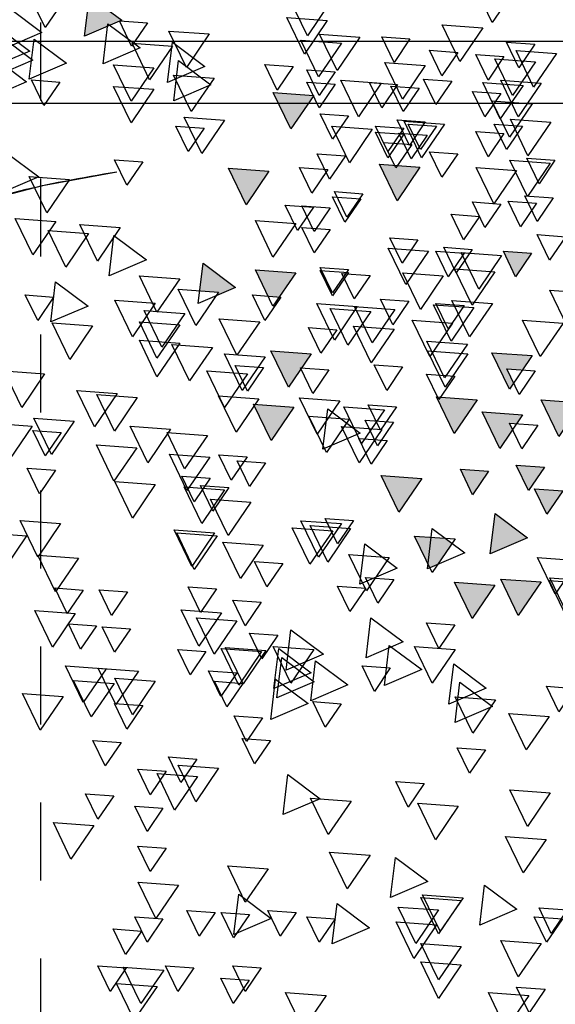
# Model space of a CAD drawing. Header units: millimetres. Extents: x 4617 to 4884, y 1258 to 1784.
# Tile 128 of 256: x 4741.305 to 4741.991, y 1390.28 to 1391.542. Entities that reach past the tile are written whole.
import ezdxf

# ---------------------------------------------------------------- set-up
doc = ezdxf.new("R2010")
doc.units = ezdxf.units.MM
doc.header["$LTSCALE"] = 0.4
doc.linetypes.add('DOT', pattern=[6.35, 0, -6.35])
for name, color, linetype in [('00 AC - ABERTURAS ALUMINIO - HATCH', 254, 'Continuous'), ('A HERRERÍA', 4, 'Continuous'), ('A VEGETACIÓN', 253, 'Continuous'), ('LÁMINA', 1, 'Continuous'), ('TXT', 3, 'Continuous')]:
    doc.layers.add(name, color=color, linetype=linetype)

# ---------------------------------------------------------------- blocks, each defined once
blk = doc.blocks.new('ARB')
at = {"layer": 'LÁMINA'}
h = blk.add_hatch(color=254, dxfattribs=at)
h.paths.add_polyline_path([(3288.9164, 1398.6733), (3288.9133, 1398.6668), (3288.9457, 1398.619), (3288.974, 1398.6775)])
h.paths.add_polyline_path([(3288.9251, 1398.5926), (3288.9506, 1398.555), (3288.9704, 1398.596)])
h.paths.add_polyline_path([(3289.0814, 1398.658), (3289.1179, 1398.6043), (3289.1462, 1398.6627)])
h.paths.add_polyline_path([(3289.0175, 1398.5743), (3289.054, 1398.5206), (3289.0822, 1398.579)])
h.paths.add_polyline_path([(3288.9695, 1398.2943), (3289.006, 1398.2406), (3289.0261, 1398.2821), (3289.0252, 1398.2825), (3289.0268, 1398.2837), (3289.0343, 1398.299)])
h.paths.add_polyline_path([(3288.9247, 1398.2135), (3288.9612, 1398.1598), (3288.9895, 1398.2183)])
h.paths.add_polyline_path([(3288.9178, 1397.9953), (3288.9174, 1397.9944), (3288.9533, 1397.9415), (3288.9816, 1398)])
h.paths.add_polyline_path([(3288.9887, 1397.8739), (3289.0252, 1397.8202), (3289.0534, 1397.8787)])
h.paths.add_polyline_path([(3289.0421, 1397.6874), (3289.0737, 1397.6738), (3289.0693, 1397.6802), (3289.0993, 1397.6824), (3289.0941, 1397.7263)])
h.paths.add_polyline_path([(3288.9456, 1397.7112), (3288.972, 1397.6724), (3288.9899, 1397.6737), (3289.0103, 1397.7159)])
h.paths.add_polyline_path([(3288.9485, 1397.4959), (3288.985, 1397.4422), (3289.0121, 1397.4983), (3289.0107, 1397.5004)])
h.paths.add_polyline_path([(3288.921, 1397.5813), (3288.9365, 1397.5586), (3288.9379, 1397.5587), (3288.9373, 1397.5574), (3288.9575, 1397.5276), (3288.9858, 1397.5861)])
h.paths.add_polyline_path([(3289.2242, 1398.1156), (3289.2261, 1398.1148), (3289.2282, 1398.1149), (3289.2278, 1398.114), (3289.243, 1398.1075), (3289.2466, 1398.1102), (3289.2472, 1398.1057), (3289.2838, 1398.09), (3289.2761, 1398.1545)])
h.paths.add_polyline_path([(3289.1946, 1398.3774), (3289.2311, 1398.3237), (3289.2594, 1398.3822)])
h.paths.add_polyline_path([(3289.1257, 1398.2583), (3289.1854, 1398.2328), (3289.1777, 1398.2972)])
h.paths.add_polyline_path([(3289.033, 1398.4793), (3289.0628, 1398.4354), (3289.0644, 1398.4355), (3289.0637, 1398.4341), (3289.0695, 1398.4256), (3289.0977, 1398.4841)])
h.paths.add_polyline_path([(3288.6447, 1399.0621), (3288.6809, 1399.0089), (3288.6815, 1399.0089), (3288.7095, 1399.0669)])
h.paths.add_polyline_path([(3288.3059, 1398.802), (3288.3424, 1398.7483), (3288.3707, 1398.8068)])
h.paths.add_polyline_path([(3288.2314, 1398.7077), (3288.2679, 1398.654), (3288.2962, 1398.7125)])
h.paths.add_polyline_path([(3288.2609, 1398.7668), (3288.2974, 1398.7131), (3288.3257, 1398.7715)])
h.paths.add_polyline_path([(3288.2602, 1398.847), (3288.2967, 1398.7933), (3288.3249, 1398.8517)])
h.paths.add_polyline_path([(3288.2496, 1398.9396), (3288.2503, 1398.9384), (3288.2568, 1398.9389), (3288.254, 1398.9331), (3288.286, 1398.8859), (3288.3143, 1398.9444)])
h.paths.add_polyline_path([(3288.1337, 1398.4073), (3288.1934, 1398.3817), (3288.1857, 1398.4462)])
h.paths.add_polyline_path([(3288.1708, 1398.2997), (3288.2073, 1398.246), (3288.2356, 1398.3045)])
h.paths.add_polyline_path([(3288.1988, 1398.0378), (3288.2243, 1398.0002), (3288.2441, 1398.0411)])
h.paths.add_polyline_path([(3288.1928, 1397.8806), (3288.2524, 1397.8551), (3288.2448, 1397.9195)])
h.paths.add_polyline_path([(3288.2855, 1397.9228), (3288.322, 1397.8691), (3288.3502, 1397.9276)])
h.paths.add_polyline_path([(3288.1787, 1397.5208), (3288.2096, 1397.4754), (3288.2196, 1397.4762), (3288.2435, 1397.5256)])
h.paths.add_polyline_path([(3288.2196, 1397.4762), (3288.2152, 1397.4671), (3288.2096, 1397.4754), (3288.2026, 1397.4749), (3288.2391, 1397.4212), (3288.2673, 1397.4797)])
h.paths.add_polyline_path([(3288.2082, 1397.5799), (3288.2447, 1397.5262), (3288.273, 1397.5847)])
h.paths.add_polyline_path([(3288.3017, 1397.4027), (3288.3382, 1397.349), (3288.3659, 1397.4062), (3288.3651, 1397.4074)])
h.paths.add_polyline_path([(3287.974, 1396.8871), (3288.0105, 1396.8334), (3288.0387, 1396.8918)])
h = blk.add_hatch(color=254, dxfattribs=at)
h.paths.add_polyline_path([(3288.4123, 1397.5612), (3288.412, 1397.5607), (3288.4117, 1397.5611), (3288.4005, 1397.5603), (3288.4261, 1397.5227), (3288.4458, 1397.5636)])
h.paths.add_polyline_path([(3288.3901, 1397.6154), (3288.3886, 1397.6125), (3288.3868, 1397.6152), (3288.3755, 1397.6144), (3288.4117, 1397.5611), (3288.4123, 1397.5612), (3288.4395, 1397.6176), (3288.4386, 1397.619)])
h.paths.add_polyline_path([(3288.435, 1397.6243), (3288.4386, 1397.619), (3288.4403, 1397.6191), (3288.4395, 1397.6176), (3288.4541, 1397.5961), (3288.4655, 1397.597), (3288.4803, 1397.6276)])
h.paths.add_polyline_path([(3288.488, 1397.5026), (3288.5245, 1397.4489), (3288.5527, 1397.5073)])
h.paths.add_polyline_path([(3288.5474, 1397.3997), (3288.5729, 1397.3622), (3288.5927, 1397.4031)])
h.paths.add_polyline_path([(3288.518, 1397.3619), (3288.5435, 1397.3243), (3288.5633, 1397.3652)])
h.paths.add_polyline_path([(3288.4288, 1397.4007), (3288.4279, 1397.3989), (3288.4633, 1397.3469), (3288.4915, 1397.4054)])
h.paths.add_polyline_path([(3288.4346, 1397.324), (3288.4711, 1397.2703), (3288.4964, 1397.3226), (3288.4926, 1397.3282)])
h.paths.add_polyline_path([(3288.4153, 1397.2521), (3288.4365, 1397.2209), (3288.4442, 1397.2214), (3288.4606, 1397.2554)])
h.paths.add_polyline_path([(3288.4365, 1397.2209), (3288.4014, 1397.2183), (3288.4168, 1397.1956), (3288.4183, 1397.1957), (3288.4176, 1397.1943), (3288.4379, 1397.1646), (3288.4661, 1397.223), (3288.4442, 1397.2214), (3288.4408, 1397.2145)])
h.paths.add_polyline_path([(3288.5744, 1397.2864), (3288.6341, 1397.2609), (3288.6264, 1397.3253)])
h.paths.add_polyline_path([(3288.5527, 1397.2157), (3288.5892, 1397.162), (3288.6174, 1397.2204)])
h.paths.add_polyline_path([(3288.6265, 1397.2107), (3288.663, 1397.157), (3288.6912, 1397.2155)])
h.paths.add_polyline_path([(3288.6367, 1397.393), (3288.6623, 1397.3554), (3288.682, 1397.3963)])
h.paths.add_polyline_path([(3288.5822, 1397.4833), (3288.5917, 1397.4693), (3288.6033, 1397.4701), (3288.5983, 1397.4597), (3288.6187, 1397.4296), (3288.6469, 1397.4881)])
h.paths.add_polyline_path([(3288.5667, 1397.5783), (3288.5823, 1397.5553), (3288.6076, 1397.5572), (3288.5965, 1397.5344), (3288.6032, 1397.5246), (3288.6314, 1397.583)])
h.paths.add_polyline_path([(3288.5678, 1397.7424), (3288.5934, 1397.7048), (3288.6131, 1397.7458)])
h.paths.add_polyline_path([(3288.6553, 1397.5075), (3288.6918, 1397.4538), (3288.72, 1397.5123), (3288.7184, 1397.5121), (3288.7164, 1397.508), (3288.7138, 1397.5118)])
h.paths.add_polyline_path([(3288.7063, 1397.2857), (3288.6953, 1397.2775), (3288.7182, 1397.2438), (3288.7306, 1397.2385), (3288.7337, 1397.2448), (3288.7286, 1397.2874)])
h.paths.add_polyline_path([(3288.7438, 1397.3814), (3288.7803, 1397.3277), (3288.8086, 1397.3861)])
h.paths.add_polyline_path([(3288.7286, 1397.2874), (3288.7337, 1397.2448), (3288.7552, 1397.2893)])
h.paths.add_polyline_path([(3288.7873, 1397.8832), (3288.7853, 1397.879), (3288.7826, 1397.8829), (3288.7468, 1397.8803), (3288.7833, 1397.8266), (3288.8116, 1397.885)])
h.paths.add_polyline_path([(3288.4486, 1397.9013), (3288.4829, 1397.8509), (3288.4889, 1397.8554), (3288.5134, 1397.906)])
h.paths.add_polyline_path([(3288.4203, 1398.0248), (3288.4204, 1398.0239), (3288.4563, 1397.9711), (3288.4846, 1398.0295)])
h.paths.add_polyline_path([(3288.4198, 1398.0247), (3288.4203, 1398.0248), (3288.417, 1398.0524), (3288.365, 1398.0135), (3288.3657, 1398.0132), (3288.3805, 1398.0143), (3288.3775, 1398.0082), (3288.4247, 1397.988), (3288.4204, 1398.0239)])
h.paths.add_polyline_path([(3287.7961, 1397.6465), (3287.8326, 1397.5928), (3287.8579, 1397.6451), (3287.8461, 1397.6502)])
h.paths.add_polyline_path([(3287.7658, 1397.5598), (3287.8023, 1397.5061), (3287.8306, 1397.5645)])
h.paths.add_polyline_path([(3287.7666, 1397.4438), (3287.8263, 1397.4182), (3287.8186, 1397.4827)])
h.paths.add_polyline_path([(3287.804, 1397.4041), (3287.8405, 1397.3504), (3287.8688, 1397.4089)])
h.paths.add_polyline_path([(3287.8362, 1397.335), (3287.8727, 1397.2813), (3287.901, 1397.3397)])
h.paths.add_polyline_path([(3287.9241, 1397.4585), (3287.9793, 1397.4349), (3287.9589, 1397.4649), (3287.9798, 1397.4665), (3287.9761, 1397.4974), (3287.9692, 1397.4923), (3287.9655, 1397.4845), (3287.9632, 1397.4878)])
h.paths.add_polyline_path([(3287.9153, 1397.2612), (3287.9189, 1397.2559), (3287.9206, 1397.2561), (3287.9199, 1397.2545), (3287.9344, 1397.2331), (3287.9458, 1397.2339), (3287.9606, 1397.2646)])
h.paths.add_polyline_path([(3287.8559, 1397.2513), (3287.8921, 1397.1981), (3287.8926, 1397.1981), (3287.9199, 1397.2545), (3287.9189, 1397.2559)])
h.paths.add_polyline_path([(3287.8926, 1397.1981), (3287.8924, 1397.1976), (3287.8921, 1397.1981), (3287.8809, 1397.1973), (3287.9064, 1397.1597), (3287.9262, 1397.2006)])
h.paths.add_polyline_path([(3287.8109, 1397.0952), (3287.8455, 1397.0443), (3287.8468, 1397.0444), (3287.8462, 1397.0432), (3287.8474, 1397.0415), (3287.8756, 1397.1)])
h.paths.add_polyline_path([(3287.0826, 1397.9517), (3287.1191, 1397.898), (3287.1474, 1397.9564)])
h.paths.add_polyline_path([(3287.1466, 1398.0797), (3287.1831, 1398.026), (3287.2113, 1398.0844)])
h.paths.add_polyline_path([(3287.1417, 1398.2569), (3287.1782, 1398.2032), (3287.2064, 1398.2616)])
h.paths.add_polyline_path([(3287.3659, 1398.1825), (3287.4024, 1398.1288), (3287.4306, 1398.1873)])
h.paths.add_polyline_path([(3287.4232, 1398.1226), (3287.4488, 1398.085), (3287.4686, 1398.1259)])
h.paths.add_polyline_path([(3287.5135, 1398.0684), (3287.5732, 1398.0428), (3287.5655, 1398.1073)])
h.paths.add_polyline_path([(3287.5226, 1398.2654), (3287.522, 1398.2642), (3287.5578, 1398.2116), (3287.586, 1398.27)])
h.paths.add_polyline_path([(3287.4792, 1398.3049), (3287.5157, 1398.2512), (3287.522, 1398.2642), (3287.5213, 1398.2653), (3287.5226, 1398.2654), (3287.5424, 1398.3064), (3287.5403, 1398.3094)])
h.paths.add_polyline_path([(3287.5058, 1398.3602), (3287.5403, 1398.3094), (3287.5438, 1398.3096), (3287.5705, 1398.365)])
h.paths.add_polyline_path([(3287.4134, 1398.3786), (3287.439, 1398.341), (3287.4587, 1398.3819)])
h.paths.add_polyline_path([(3287.3589, 1398.8067), (3287.3954, 1398.753), (3287.4237, 1398.8115)])
h.paths.add_polyline_path([(3287.4763, 1398.7343), (3287.5128, 1398.6806), (3287.5299, 1398.716), (3287.5217, 1398.728), (3287.5297, 1398.7286), (3287.5235, 1398.7378)])
h.paths.add_polyline_path([(3287.477, 1398.6689), (3287.5135, 1398.6152), (3287.5418, 1398.6736)])
h.paths.add_polyline_path([(3287.309, 1398.5916), (3287.3394, 1398.5467), (3287.3442, 1398.5471), (3287.3421, 1398.5428), (3287.3455, 1398.5379), (3287.3737, 1398.5963)])
h.paths.add_polyline_path([(3287.2753, 1397.4383), (3287.3118, 1397.3847), (3287.3268, 1397.4158), (3287.3139, 1397.4349), (3287.3368, 1397.4365), (3287.34, 1397.4431)])
h.paths.add_polyline_path([(3287.2844, 1397.0411), (3287.3209, 1396.9874), (3287.3491, 1397.0459)])
h.paths.add_polyline_path([(3287.4861, 1397.0608), (3287.5226, 1397.0071), (3287.5509, 1397.0655)])
h.paths.add_polyline_path([(3287.5599, 1397.0755), (3287.5964, 1397.0219), (3287.6247, 1397.0803)])
h.paths.add_polyline_path([(3287.5058, 1397.1297), (3287.5423, 1397.076), (3287.5636, 1397.1202), (3287.5547, 1397.1333)])
at = {"layer": 'LÁMINA', "color": 254, "elevation": -10}
for points in [[(3288.5943, 1398.1658), (3288.6308, 1398.1121), (3288.659, 1398.1705)], [(3288.8903, 1398.1446), (3288.9268, 1398.0909), (3288.955, 1398.1494)], [(3289.2761, 1398.1545), (3289.2242, 1398.1156), (3289.2838, 1398.09)], [(3289.3105, 1398.1576), (3289.347, 1398.1039), (3289.3752, 1398.1624)], [(3289.4041, 1398.1348), (3289.3521, 1398.0959), (3289.4118, 1398.0703)], [(3288.8952, 1398.1151), (3288.9317, 1398.0614), (3288.9599, 1398.1199)], [(3288.6462, 1398.1035), (3288.6827, 1398.0498), (3288.7109, 1398.1083)], [(3289.1829, 1398.1116), (3289.2085, 1398.074), (3289.2282, 1398.1149)], [(3289.2466, 1398.1102), (3289.1946, 1398.0713), (3289.2543, 1398.0457)], [(3289.4238, 1398.1053), (3289.3718, 1398.0664), (3289.4315, 1398.0408)], [(3288.7627, 1398.0857), (3288.7882, 1398.0481), (3288.808, 1398.089)], [(3288.843, 1398.0887), (3288.8795, 1398.035), (3288.9077, 1398.0935)], [(3289.0841, 1398.0937), (3289.1206, 1398.04), (3289.1489, 1398.0984)], [(3289.4188, 1398.0905), (3289.3669, 1398.0516), (3289.4265, 1398.026)], [(3288.5629, 1398.0771), (3288.5884, 1398.0395), (3288.6082, 1398.0805)], [(3288.8725, 1398.0789), (3288.909, 1398.0252), (3288.9373, 1398.0836)], [(3289.1433, 1398.0807), (3289.0913, 1398.0418), (3289.151, 1398.0162)], [(3289.1432, 1398.074), (3289.1797, 1398.0203), (3289.2079, 1398.0787)], [(3289.3647, 1398.0856), (3289.3127, 1398.0467), (3289.3724, 1398.0211)], [(3288.5281, 1398.0623), (3288.5646, 1398.0086), (3288.5928, 1398.067)], [(3288.6121, 1398.0574), (3288.6377, 1398.0199), (3288.6574, 1398.0608)], [(3288.6859, 1398.0642), (3288.7115, 1398.0266), (3288.7312, 1398.0675)], [(3289.4287, 1398.056), (3289.3767, 1398.0171), (3289.4364, 1397.9916)], [(3288.5618, 1398.0489), (3288.5983, 1397.9952), (3288.6265, 1398.0537)], [(3288.7382, 1398.0432), (3288.7747, 1397.9895), (3288.803, 1398.048)], [(3288.9497, 1398.0414), (3288.9752, 1398.0038), (3288.995, 1398.0447)], [(3289.1334, 1398.0511), (3289.0815, 1398.0122), (3289.1411, 1397.9867)], [(3289.1727, 1398.0395), (3289.2092, 1397.9858), (3289.2374, 1398.0443)], [(3288.8827, 1398.0328), (3288.9083, 1397.9952), (3288.9281, 1398.0362)], [(3289.0765, 1398.023), (3289.113, 1397.9693), (3289.1413, 1398.0278)], [(3288.5527, 1398.0149), (3288.5892, 1397.9612), (3288.6174, 1398.0197)], [(3288.5815, 1398.0114), (3288.618, 1397.9577), (3288.6462, 1398.0162)], [(3288.6958, 1398.0181), (3288.7213, 1397.9805), (3288.7411, 1398.0214)], [(3288.7479, 1398.0069), (3288.7735, 1397.9693), (3288.7933, 1398.0102)], [(3288.7824, 1398.0128), (3288.8079, 1397.9752), (3288.8277, 1398.0161)], [(3288.7824, 1398.0128), (3288.8079, 1397.9752), (3288.8277, 1398.0161)], [(3288.8086, 1398.0149), (3288.845, 1397.9612), (3288.8733, 1398.0197)], [(3288.8827, 1398.0131), (3288.9083, 1397.9756), (3288.9281, 1398.0165)], [(3289.1727, 1398.0051), (3289.2092, 1397.9514), (3289.2374, 1398.0098)], [(3289.3237, 1398.0167), (3289.3492, 1397.9792), (3289.369, 1398.0201)], [(3288.617, 1397.9984), (3288.6426, 1397.9608), (3288.6624, 1398.0017)], [(3288.9168, 1397.9952), (3288.9533, 1397.9415), (3288.9816, 1398)], [(3288.5667, 1397.9819), (3288.6032, 1397.9282), (3288.6314, 1397.9866)], [(3288.8611, 1397.9626), (3288.8867, 1397.925), (3288.9064, 1397.9659)], [(3289.0595, 1397.9558), (3289.096, 1397.9021), (3289.1243, 1397.9606)], [(3288.5372, 1397.9523), (3288.5737, 1397.8987), (3288.6019, 1397.9571)], [(3288.5826, 1397.9461), (3288.6081, 1397.9085), (3288.6279, 1397.9494)], [(3288.7075, 1397.9492), (3288.744, 1397.8955), (3288.7722, 1397.9539)], [(3288.7203, 1397.9461), (3288.7459, 1397.9085), (3288.7657, 1397.9494)], [(3288.7381, 1397.9528), (3288.7636, 1397.9152), (3288.7834, 1397.9561)], [(3288.7725, 1397.9429), (3288.7981, 1397.9053), (3288.8179, 1397.9462)], [(3288.8233, 1397.9411), (3288.8598, 1397.8874), (3288.8881, 1397.9458)], [(3289.0924, 1397.9429), (3289.1179, 1397.9053), (3289.1377, 1397.9462)], [(3288.6121, 1397.9344), (3288.6377, 1397.8968), (3288.6574, 1397.9377)], [(3288.7351, 1397.9313), (3288.7607, 1397.8937), (3288.7804, 1397.9347)], [(3288.7725, 1397.9331), (3288.7981, 1397.8955), (3288.8179, 1397.9364)], [(3288.7597, 1397.9166), (3288.7853, 1397.879), (3288.805, 1397.9199)], [(3288.6859, 1397.9018), (3288.7115, 1397.8642), (3288.7312, 1397.9051)], [(3288.866, 1397.8986), (3288.8916, 1397.861), (3288.9114, 1397.9019)], [(3289.409, 1397.9035), (3289.357, 1397.8646), (3289.4167, 1397.839)], [(3288.5304, 1397.8913), (3288.5559, 1397.8537), (3288.5757, 1397.8946)], [(3288.5379, 1397.8869), (3288.5744, 1397.8332), (3288.6027, 1397.8917)], [(3288.7468, 1397.8803), (3288.7833, 1397.8266), (3288.8116, 1397.885)], [(3289.1908, 1397.8888), (3289.2163, 1397.8512), (3289.2361, 1397.8921)], [(3288.5921, 1397.8752), (3288.6286, 1397.8215), (3288.6568, 1397.88)], [(3288.8945, 1397.8765), (3288.9201, 1397.8389), (3288.9399, 1397.8798)], [(3288.9887, 1397.8739), (3289.0252, 1397.8202), (3289.0534, 1397.8787)], [(3289.3078, 1397.8606), (3289.3443, 1397.8069), (3289.3725, 1397.8653)], [(3288.5334, 1397.831), (3288.5589, 1397.7934), (3288.5787, 1397.8344)], [(3288.8384, 1397.8378), (3288.864, 1397.8002), (3288.8838, 1397.8411)], [(3288.5599, 1397.8224), (3288.5855, 1397.7848), (3288.6053, 1397.8257)], [(3288.617, 1397.8212), (3288.6426, 1397.7836), (3288.6624, 1397.8245)], [(3288.8414, 1397.8297), (3288.867, 1397.7921), (3288.8868, 1397.833)], [(3288.8906, 1397.8149), (3288.9162, 1397.7774), (3288.936, 1397.8183)], [(3288.9172, 1397.8163), (3288.9427, 1397.7787), (3288.9625, 1397.8196)], [(3288.6515, 1397.8015), (3288.677, 1397.7639), (3288.6968, 1397.8048)], [(3288.9456, 1397.7899), (3288.9821, 1397.7362), (3289.0103, 1397.7947)], [(3289.2268, 1397.7836), (3289.2633, 1397.7299), (3289.2916, 1397.7883)], [(3289.3301, 1397.7934), (3289.3666, 1397.7397), (3289.3949, 1397.7982)], [(3288.5137, 1397.7689), (3288.5392, 1397.7313), (3288.559, 1397.7722)], [(3288.8906, 1397.7805), (3288.9162, 1397.7429), (3288.936, 1397.7838)], [(3289.2775, 1397.7739), (3289.314, 1397.7202), (3289.3423, 1397.7786)], [(3288.7499, 1397.764), (3288.7754, 1397.7264), (3288.7952, 1397.7673)], [(3289.2368, 1397.7706), (3289.1848, 1397.7317), (3289.2445, 1397.7061)], [(3288.5678, 1397.7424), (3288.5934, 1397.7048), (3288.6131, 1397.7458)], [(3288.6159, 1397.7388), (3288.6524, 1397.6851), (3288.6807, 1397.7436)], [(3288.6633, 1397.7485), (3288.6888, 1397.7109), (3288.7086, 1397.7519)], [(3288.6761, 1397.7424), (3288.7016, 1397.7048), (3288.7214, 1397.7458)], [(3288.7328, 1397.7459), (3288.7693, 1397.6922), (3288.7976, 1397.7507)], [(3289.0941, 1397.7263), (3289.0421, 1397.6874), (3289.1018, 1397.6618)], [(3288.6265, 1397.7128), (3288.663, 1397.6591), (3288.6912, 1397.7176)], [(3288.7094, 1397.7062), (3288.7459, 1397.6525), (3288.7741, 1397.711)], [(3288.8267, 1397.7067), (3288.8522, 1397.6691), (3288.872, 1397.71)], [(3288.8611, 1397.7165), (3288.8867, 1397.6789), (3288.9064, 1397.7198)], [(3288.8611, 1397.7116), (3288.8867, 1397.674), (3288.9064, 1397.7149)], [(3288.9456, 1397.7112), (3288.9821, 1397.6575), (3289.0103, 1397.7159)], [(3289.1314, 1397.7016), (3289.1679, 1397.6479), (3289.1961, 1397.7064)], [(3289.3303, 1397.6967), (3289.2783, 1397.6578), (3289.338, 1397.6323)], [(3288.474, 1397.6783), (3288.5105, 1397.6246), (3288.5387, 1397.6831)], [(3289.0693, 1397.6802), (3289.1058, 1397.6265), (3289.1341, 1397.685)], [(3288.6307, 1397.6619), (3288.6672, 1397.6083), (3288.6954, 1397.6667)], [(3288.6761, 1397.6587), (3288.7016, 1397.6212), (3288.7214, 1397.6621)], [(3288.7646, 1397.6655), (3288.7902, 1397.6279), (3288.81, 1397.6689)], [(3288.8472, 1397.657), (3288.8837, 1397.6033), (3288.9119, 1397.6618)], [(3288.9694, 1397.6722), (3288.9949, 1397.6346), (3289.0147, 1397.6755)], [(3289.1707, 1397.6623), (3289.2072, 1397.6086), (3289.2355, 1397.667)], [(3289.3335, 1397.6722), (3289.359, 1397.6346), (3289.3788, 1397.6755)], [(3288.6602, 1397.6552), (3288.6967, 1397.6015), (3288.725, 1397.6599)], [(3288.7869, 1397.6524), (3288.8234, 1397.5987), (3288.8517, 1397.6572)], [(3288.8256, 1397.6489), (3288.8621, 1397.5952), (3288.8903, 1397.6537)], [(3289.1235, 1397.6457), (3289.16, 1397.592), (3289.1882, 1397.6505)], [(3288.5175, 1397.6306), (3288.554, 1397.5769), (3288.5823, 1397.6353)], [(3288.6947, 1397.6306), (3288.7311, 1397.5769), (3288.7594, 1397.6353)], [(3289.0034, 1397.6327), (3289.0399, 1397.579), (3289.0682, 1397.6375)], [(3289.1314, 1397.6278), (3289.1679, 1397.5741), (3289.1961, 1397.6326)], [(3289.2711, 1397.6261), (3289.3076, 1397.5724), (3289.3358, 1397.6308)], [(3288.7881, 1397.6207), (3288.8246, 1397.567), (3288.8529, 1397.6255)], [(3288.88, 1397.6199), (3288.9056, 1397.5823), (3288.9254, 1397.6233)], [(3288.6708, 1397.5965), (3288.7073, 1397.5428), (3288.7355, 1397.6013)], [(3289.1314, 1397.5983), (3289.1679, 1397.5446), (3289.1961, 1397.603)], [(3288.5667, 1397.5783), (3288.6032, 1397.5246), (3288.6314, 1397.583)], [(3288.67, 1397.5813), (3288.7065, 1397.5276), (3288.7348, 1397.5861)], [(3288.921, 1397.5813), (3288.9575, 1397.5276), (3288.9858, 1397.5861)], [(3289.0792, 1397.5916), (3289.1157, 1397.5379), (3289.1439, 1397.5964)], [(3288.9948, 1397.5764), (3289.0313, 1397.5227), (3289.0596, 1397.5812)], [(3288.5622, 1397.5539), (3288.5878, 1397.5163), (3288.6076, 1397.5572)], [(3288.7745, 1397.5603), (3288.8, 1397.5227), (3288.8198, 1397.5636)], [(3288.8926, 1397.5554), (3288.9181, 1397.5178), (3288.9379, 1397.5587)], [(3288.9972, 1397.5591), (3289.0227, 1397.5215), (3289.0425, 1397.5624)], [(3289.0231, 1397.5491), (3289.0596, 1397.4954), (3289.0879, 1397.5538)], [(3289.3479, 1397.5491), (3289.3844, 1397.4954), (3289.4126, 1397.5538)], [(3288.6908, 1397.5455), (3288.7164, 1397.508), (3288.7362, 1397.5489)], [(3289.2317, 1397.5178), (3289.2682, 1397.4641), (3289.2965, 1397.5225)], [(3288.488, 1397.5026), (3288.5245, 1397.4489), (3288.5527, 1397.5073)], [(3288.6553, 1397.5075), (3288.6918, 1397.4538), (3288.72, 1397.5123)], [(3288.8748, 1397.5062), (3288.9113, 1397.4525), (3288.9395, 1397.5109)], [(3289.0046, 1397.5094), (3289.0411, 1397.4557), (3289.0694, 1397.5141)], [(3289.1995, 1397.5111), (3289.236, 1397.4574), (3289.2643, 1397.5159)], [(3288.5822, 1397.4833), (3288.6187, 1397.4296), (3288.6469, 1397.4881)], [(3288.7843, 1397.4963), (3288.8099, 1397.4587), (3288.8297, 1397.4996)], [(3288.8036, 1397.4913), (3288.8401, 1397.4376), (3288.8684, 1397.4961)], [(3288.8943, 1397.4932), (3288.8423, 1397.4543), (3288.902, 1397.4287)], [(3288.9485, 1397.4959), (3288.985, 1397.4422), (3289.0132, 1397.5006)], [(3288.7893, 1397.4717), (3288.8148, 1397.4341), (3288.8346, 1397.475)], [(3288.86, 1397.4767), (3288.8965, 1397.423), (3288.9248, 1397.4814)], [(3289.3006, 1397.4735), (3289.3371, 1397.4198), (3289.3654, 1397.4782)], [(3288.558, 1397.4668), (3288.5835, 1397.4292), (3288.6033, 1397.4701)], [(3288.8078, 1397.4601), (3288.8443, 1397.4064), (3288.8726, 1397.4649)], [(3289.0871, 1397.4506), (3289.1236, 1397.3969), (3289.1518, 1397.4554)], [(3289.1461, 1397.4605), (3289.1826, 1397.4068), (3289.2109, 1397.4652)], [(3289.3215, 1397.4551), (3289.3471, 1397.4176), (3289.3668, 1397.4585)], [(3289.3676, 1397.4654), (3289.4041, 1397.4117), (3289.4323, 1397.4701)], [(3288.7991, 1397.4422), (3288.8246, 1397.4046), (3288.8444, 1397.4455)], [(3289.2003, 1397.4309), (3289.2368, 1397.3772), (3289.265, 1397.4357)], [(3288.994, 1397.4064), (3289.0195, 1397.3688), (3289.0393, 1397.4097)], [(3289.0235, 1397.4162), (3289.049, 1397.3787), (3289.0688, 1397.4196)], [(3289.0834, 1397.4158), (3289.1199, 1397.3621), (3289.1481, 1397.4206)], [(3288.5474, 1397.3997), (3288.5729, 1397.3622), (3288.5927, 1397.4031)], [(3288.6367, 1397.393), (3288.6623, 1397.3554), (3288.682, 1397.3963)], [(3289.3305, 1397.3948), (3289.3561, 1397.3572), (3289.3758, 1397.3981)], [(3288.7438, 1397.3814), (3288.7803, 1397.3277), (3288.8086, 1397.3861)], [(3289.0825, 1397.3818), (3289.1081, 1397.3442), (3289.1279, 1397.3851)], [(3289.1707, 1397.3719), (3289.2072, 1397.3182), (3289.2355, 1397.3766)], [(3288.518, 1397.3619), (3288.5435, 1397.3243), (3288.5633, 1397.3652)], [(3289.053, 1397.367), (3289.0786, 1397.3294), (3289.0983, 1397.3704)], [(3289.0595, 1397.3633), (3289.096, 1397.3096), (3289.1243, 1397.3681)], [(3289.0175, 1397.3438), (3289.054, 1397.2901), (3289.0822, 1397.3485)], [(3288.6264, 1397.3253), (3288.5744, 1397.2864), (3288.6341, 1397.2609)], [(3288.8532, 1397.3142), (3288.8788, 1397.2766), (3288.8985, 1397.3175)], [(3288.8725, 1397.3092), (3288.909, 1397.2555), (3288.9373, 1397.3139)], [(3289.3225, 1397.3093), (3289.359, 1397.2556), (3289.3873, 1397.3141)], [(3288.727, 1397.3012), (3288.675, 1397.2623), (3288.7347, 1397.2367)], [(3288.8578, 1397.3012), (3288.8943, 1397.2475), (3288.9225, 1397.306)], [(3288.8865, 1397.2977), (3288.923, 1397.244), (3288.9513, 1397.3025)], [(3289.0756, 1397.2942), (3289.1121, 1397.2405), (3289.1404, 1397.299)], [(3288.6905, 1397.2846), (3288.727, 1397.2309), (3288.7552, 1397.2893)], [(3289.0716, 1397.2896), (3289.1081, 1397.2359), (3289.1363, 1397.2944)], [(3289.3767, 1397.2896), (3289.4132, 1397.2359), (3289.4414, 1397.2944)], [(3288.8352, 1397.2766), (3288.7832, 1397.2377), (3288.8429, 1397.2121)], [(3288.9978, 1397.2748), (3289.0343, 1397.2212), (3289.0625, 1397.2796)], [(3288.4936, 1397.2501), (3288.5301, 1397.1964), (3288.5584, 1397.2549)], [(3288.796, 1397.2552), (3288.8325, 1397.2015), (3288.8608, 1397.2599)], [(3289.2938, 1397.2537), (3289.3303, 1397.2), (3289.3585, 1397.2585)], [(3288.9664, 1397.2453), (3288.9919, 1397.2077), (3289.0117, 1397.2486)], [(3288.4739, 1397.2175), (3288.5104, 1397.1638), (3288.5387, 1397.2223)], [(3288.5527, 1397.2157), (3288.5892, 1397.162), (3288.6174, 1397.2204)], [(3288.7885, 1397.2195), (3288.814, 1397.1819), (3288.8338, 1397.2228)], [(3288.4752, 1397.2134), (3288.5117, 1397.1597), (3288.5399, 1397.2181)], [(3288.6265, 1397.2107), (3288.663, 1397.157), (3288.6912, 1397.2155)], [(3288.8335, 1397.2059), (3288.8591, 1397.1683), (3288.8789, 1397.2092)], [(3289.0727, 1397.2046), (3289.0982, 1397.167), (3289.118, 1397.2079)], [(3289.2154, 1397.1997), (3289.2409, 1397.1621), (3289.2607, 1397.203)], [(3289.2862, 1397.2028), (3289.3118, 1397.1653), (3289.3316, 1397.2062)], [(3289.0008, 1397.1832), (3289.0264, 1397.1456), (3289.0462, 1397.1865)], [(3288.8254, 1397.1585), (3288.7734, 1397.1196), (3288.8331, 1397.094)], [(3289.0398, 1397.1535), (3289.0763, 1397.0998), (3289.1046, 1397.1583)], [(3289.0644, 1397.1664), (3289.1009, 1397.1127), (3289.1292, 1397.1712)], [(3289.2987, 1397.1651), (3289.3352, 1397.1114), (3289.3634, 1397.1699)], [(3288.6908, 1397.1468), (3288.7164, 1397.1093), (3288.7362, 1397.1502)], [(3289.2105, 1397.1406), (3289.236, 1397.103), (3289.2558, 1397.1439)], [(3289.2646, 1397.1455), (3289.2902, 1397.1079), (3289.3099, 1397.1489)], [(3288.9533, 1397.1388), (3288.9013, 1397.0999), (3288.961, 1397.0743)], [(3288.9742, 1397.1303), (3288.9998, 1397.0927), (3289.0195, 1397.1336)], [(3288.6905, 1397.1074), (3288.727, 1397.0537), (3288.7552, 1397.1121)], [(3288.7959, 1397.1142), (3288.7439, 1397.0753), (3288.8036, 1397.0497)], [(3288.9168, 1397.1074), (3288.9533, 1397.0537), (3288.9816, 1397.1121)], [(3288.973, 1397.1092), (3288.921, 1397.0703), (3288.9807, 1397.0448)], [(3288.9936, 1397.1061), (3289.0301, 1397.0524), (3289.0583, 1397.1108)], [(3289.0005, 1397.1043), (3289.037, 1397.0506), (3289.0652, 1397.1091)], [(3288.9681, 1397.0945), (3288.9161, 1397.0556), (3288.9758, 1397.03)], [(3289.0894, 1397.1044), (3289.1149, 1397.0668), (3289.1347, 1397.1077)], [(3288.6925, 1397.0846), (3288.6405, 1397.0457), (3288.7002, 1397.0202)], [(3288.7942, 1397.0779), (3288.8197, 1397.0404), (3288.8395, 1397.0813)], [(3288.914, 1397.0896), (3288.862, 1397.0507), (3288.9216, 1397.0251)], [(3289.1973, 1397.0729), (3289.2338, 1397.0192), (3289.262, 1397.0777)], [(3289.2495, 1397.0765), (3289.286, 1397.0228), (3289.3142, 1397.0813)], [(3289.0402, 1397.0699), (3289.0657, 1397.0324), (3289.0855, 1397.0733)], [(3289.1707, 1397.0568), (3289.2072, 1397.0031), (3289.2355, 1397.0616)], [(3288.4989, 1397.0453), (3288.5245, 1397.0078), (3288.5442, 1397.0487)], [(3288.6827, 1397.0551), (3288.6307, 1397.0162), (3288.6904, 1396.9906)], [(3288.9779, 1397.06), (3288.9259, 1397.0211), (3288.9856, 1396.9956)], [(3289.0304, 1397.0533), (3289.0559, 1397.0157), (3289.0757, 1397.0567)], [(3289.2367, 1397.0532), (3289.2732, 1396.9995), (3289.3014, 1397.058)], [(3288.6257, 1397.027), (3288.6622, 1396.9733), (3288.6905, 1397.0318)], [(3289.3184, 1397.0322), (3289.3549, 1396.9785), (3289.3831, 1397.037)], [(3288.8729, 1397.0207), (3288.8984, 1396.9831), (3288.9182, 1397.0241)], [(3289.1908, 1397.0176), (3289.2163, 1396.98), (3289.2361, 1397.0209)], [(3288.5399, 1397.0003), (3288.5764, 1396.9466), (3288.6046, 1397.005)], [(3288.9989, 1396.9979), (3289.0244, 1396.9603), (3289.0442, 1397.0012)], [(3288.9861, 1396.9617), (3289.0116, 1396.9241), (3289.0314, 1396.965)], [(3289.2252, 1396.9585), (3289.2508, 1396.9209), (3289.2706, 1396.9618)], [(3288.6416, 1396.9469), (3288.6672, 1396.9093), (3288.6869, 1396.9502)], [(3289.1042, 1396.9321), (3289.1297, 1396.8945), (3289.1495, 1396.9355)], [(3289.0693, 1396.9173), (3289.1058, 1396.8636), (3289.1341, 1396.922)], [(3288.9582, 1396.9074), (3288.9063, 1396.8685), (3288.9659, 1396.843)], [(3289.1031, 1396.9039), (3289.1396, 1396.8502), (3289.1678, 1396.9087)], [(3289.1534, 1396.9124), (3289.1789, 1396.8749), (3289.1987, 1396.9158)], [(3288.74, 1396.8928), (3288.7656, 1396.8552), (3288.7854, 1396.8961)], [(3288.5379, 1396.8779), (3288.5744, 1396.8242), (3288.6027, 1396.8827)], [(3289.237, 1396.8731), (3289.2626, 1396.8355), (3289.2823, 1396.8764)], [(3288.6855, 1396.8563), (3288.722, 1396.8027), (3288.7503, 1396.8611)], [(3288.857, 1396.8646), (3288.8935, 1396.8109), (3288.9218, 1396.8693)], [(3289.1583, 1396.8534), (3289.1838, 1396.8158), (3289.2036, 1396.8567)], [(3289.2692, 1396.8255), (3289.3057, 1396.7718), (3289.3339, 1396.8303)], [(3288.5448, 1396.8034), (3288.5813, 1396.7497), (3288.6095, 1396.8082)], [(3289.1534, 1396.7894), (3289.1789, 1396.7518), (3289.1987, 1396.7927)], [(3288.8267, 1396.7778), (3288.8632, 1396.7241), (3288.8915, 1396.7826)], [(3288.786, 1396.7745), (3288.734, 1396.7356), (3288.7937, 1396.7101)], [(3288.9899, 1396.7563), (3289.0264, 1396.7026), (3289.0546, 1396.761)], [(3288.6433, 1396.7302), (3288.5913, 1396.6913), (3288.651, 1396.6658)], [(3289.1333, 1396.7302), (3289.1698, 1396.6765), (3289.1981, 1396.735)], [(3288.6777, 1396.7099), (3288.7141, 1396.6562), (3288.7424, 1396.7146)], [(3289.037, 1396.7155), (3288.985, 1396.6766), (3289.0447, 1396.651)], [(3288.6806, 1396.7056), (3288.7171, 1396.6519), (3288.7454, 1396.7104)], [(3288.8795, 1396.7007), (3288.8275, 1396.6618), (3288.8872, 1396.6362)], [(3288.5107, 1396.6903), (3288.5363, 1396.6527), (3288.556, 1396.6936)], [(3288.717, 1396.6902), (3288.7535, 1396.6365), (3288.7818, 1396.6949)], [(3288.945, 1396.6861), (3288.9706, 1396.6485), (3288.9903, 1396.6894)], [(3289.0198, 1396.683), (3289.0453, 1396.6454), (3289.0651, 1396.6863)], [(3289.0746, 1396.686), (3289.1002, 1396.6484), (3289.12, 1396.6894)], [(3288.5186, 1396.6762), (3288.5441, 1396.6386), (3288.5639, 1396.6795)], [(3288.72, 1396.6662), (3288.7565, 1396.6125), (3288.7847, 1396.671)], [(3288.8827, 1396.6762), (3288.9083, 1396.6386), (3288.9281, 1396.6795)], [(3289.1583, 1396.6762), (3289.1838, 1396.6386), (3289.2036, 1396.6795)], [(3289.1927, 1396.6565), (3289.2183, 1396.6189), (3289.2381, 1396.6598)], [(3288.5527, 1396.6367), (3288.5892, 1396.583), (3288.6174, 1396.6415)], [(3288.6806, 1396.6318), (3288.7171, 1396.5781), (3288.7454, 1396.6365)], [(3288.6806, 1396.6023), (3288.7171, 1396.5486), (3288.7454, 1396.607)], [(3289.0008, 1396.5974), (3289.0264, 1396.5598), (3289.0462, 1396.6008)], [(3289.1091, 1396.5974), (3289.1346, 1396.5598), (3289.1544, 1396.6008)], [(3289.1572, 1396.5938), (3289.1937, 1396.5402), (3289.2219, 1396.5986)], [(3289.2173, 1396.5974), (3289.2429, 1396.5598), (3289.2627, 1396.6008)], [(3289.0205, 1396.5777), (3289.0461, 1396.5402), (3289.0658, 1396.5811)], [(3289.1678, 1396.5678), (3289.2043, 1396.5141), (3289.2325, 1396.5726)], [(3288.5464, 1396.5631), (3288.572, 1396.5255), (3288.5918, 1396.5664)], [(3288.5724, 1396.553), (3288.6089, 1396.4993), (3288.6371, 1396.5578)], [(3288.8971, 1396.553), (3288.9336, 1396.4993), (3288.9619, 1396.5578)]]:
    blk.add_lwpolyline(points, close=True, dxfattribs=at)
at = {"layer": 'LÁMINA', "color": 254, "linetype": 'ByBlock', "elevation": -10}
blk.add_lwpolyline([(3289.4863, 1397.4866), (3289.501, 1397.5442), (3289.5515, 1397.6236), (3289.6343, 1397.6604), (3289.6811, 1397.6837), (3289.6991, 1397.7069), (3289.6168, 1397.7524), (3289.5473, 1397.7782), (3289.456, 1397.8237), (3289.3514, 1397.8507), (3289.2324, 1397.873)], dxfattribs=at)
at = {"layer": 'LÁMINA', "color": 254, "linetype": 'ByBlock'}
blk.add_open_spline([(3290.4355, 1397.8399), (3290.2903, 1397.7909), (3290.0496, 1397.7097), (3289.6876, 1397.737), (3289.4458, 1397.8359), (3289.288, 1397.8634), (3289.2324, 1397.873)], degree=3, knots=[0, 0, 0, 0, 0.382508, 0.633674, 0.894924, 1.036836, 1.036836, 1.036836, 1.036836], dxfattribs=at)
blk = doc.blocks.new('A$C4B2F62BB')
at = {"layer": 'A HERRERÍA'}
blk.add_lwpolyline([(0.26, 1.01), (0.26, 3.01), (0.34, 3.01), (0.34, 1.01)], dxfattribs=at)

msp = doc.modelspace()

# ---------------------------------------------------------------- linework, layer by layer
at = {"layer": 'TXT', "color": 253, "linetype": 'DOT', "ltscale": 0.01}
msp.add_line((4741.3324, 1387.2383), (4741.3324, 1427.296), dxfattribs=at)

# ---------------------------------------------------------------- block references
at = {"layer": '00 AC - ABERTURAS ALUMINIO - HATCH', "color": 251, "rotation": 269.9999999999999}
msp.add_blockref('A$C4B2F62BB', (4739.0458, 1391.7743), dxfattribs=at)
at = {"layer": 'A VEGETACIÓN', "color": 254, "xscale": -0.8, "yscale": 0.8, "zscale": 0.8, "rotation": 359.9999999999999}
msp.add_blockref('ARB', (7372.8154, 273.0485, -14.0456), dxfattribs=at)

doc.saveas('drawing.dxf')
